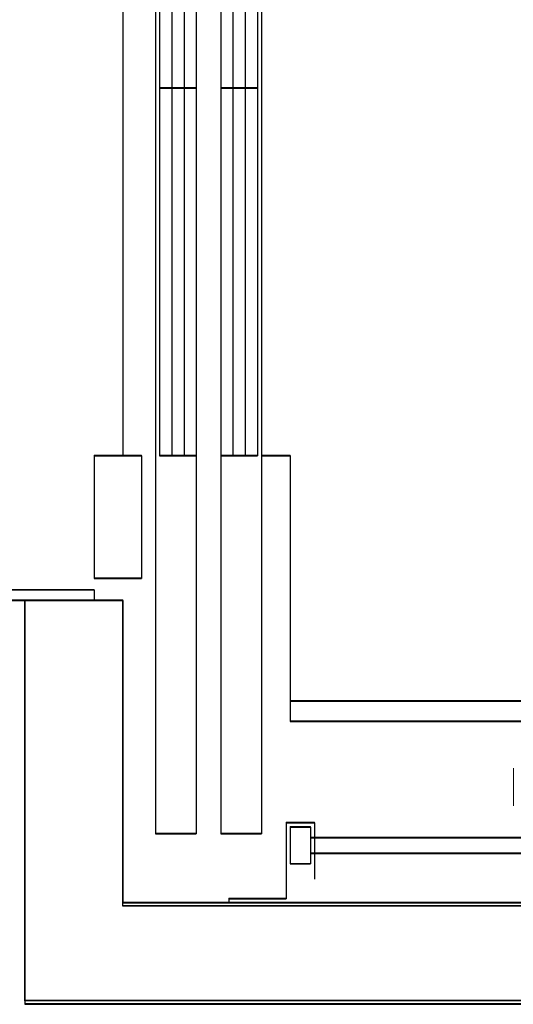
# Model space of a CAD drawing. Header units: millimetres. Extents: x -8642 to 28269, y -6609 to 3701.
# Tile 123 of 256: x 2169 to 2230, y -288 to -168. Entities that reach past the tile are written whole.
import ezdxf

# ---------------------------------------------------------------- set-up
doc = ezdxf.new("R2010")
doc.units = ezdxf.units.MM
doc.header["$LTSCALE"] = 1000
doc.header["$MEASUREMENT"] = 0
doc.linetypes.add('rzut 1 pietra$0$ArchiTECH.PC Solid Line Type', pattern=[0])
doc.linetypes.add('SUFIT_1 PIETRO$0$ArchiTECH.PC Solid Line Type', pattern=[0])
doc.layers.add('IS_ARCH', color=254, linetype='Continuous', lineweight=18)
doc.layers.add('SUFIT_1 PIETRO$0$INWENTARYZACJA', color=254, linetype='Continuous')

msp = doc.modelspace()

# ---------------------------------------------------------------- linework, layer by layer
at = {"layer": 'IS_ARCH', "linetype": 'rzut 1 pietra$0$ArchiTECH.PC Solid Line Type'}
for p, q in [((2186, -85.07), (2186, -267.57)), ((2186, -85.07), (2186, -267.57)), ((2186, -85.07), (2186, -267.57)), ((2191, -85.07), (2191, -267.57)), ((2191, -85.07), (2191, -267.57)), ((2191, -85.07), (2191, -267.57)), ((2194, -85.07), (2194, -267.57)), ((2194, -85.07), (2194, -267.57)), ((2194, -85.07), (2194, -267.57)), ((2199, -85.07), (2199, -267.57)), ((2199, -85.07), (2199, -267.57)), ((2199, -85.07), (2199, -267.57)), ((2182, -131.32), (2182, -221.32)), ((2182, -131.32), (2182, -221.32)), ((2182, -131.32), (2182, -221.32)), ((2186.5, -131.32), (2186.5, -221.32)), ((2186.5, -131.32), (2186.5, -221.32)), ((2186.5, -131.32), (2186.5, -221.32)), ((2188, -131.32), (2188, -221.32)), ((2188, -131.32), (2188, -221.32)), ((2188, -131.32), (2188, -221.32)), ((2189.5, -131.32), (2189.5, -221.32)), ((2189.5, -131.32), (2189.5, -221.32)), ((2189.5, -131.32), (2189.5, -221.32)), ((2195.5, -131.32), (2195.5, -221.32)), ((2195.5, -131.32), (2195.5, -221.32)), ((2195.5, -131.32), (2195.5, -221.32)), ((2197, -131.32), (2197, -221.32)), ((2197, -131.32), (2197, -221.32)), ((2197, -131.32), (2197, -221.32)), ((2198.5, -131.32), (2198.5, -221.32)), ((2198.5, -131.32), (2198.5, -221.32)), ((2198.5, -131.32), (2198.5, -221.32)), ((2186.5, -176.32), (2191, -176.32)), ((2186.5, -176.32), (2191, -176.32)), ((2186.5, -176.32), (2191, -176.32)), ((2194, -176.32), (2198.5, -176.32)), ((2194, -176.32), (2198.5, -176.32)), ((2194, -176.32), (2198.5, -176.32)), ((2178.5, -221.32), (2178.5, -236.32)), ((2178.5, -221.32), (2184.3, -221.32)), ((2178.5, -221.32), (2178.5, -236.32)), ((2178.5, -221.32), (2184.3, -221.32)), ((2178.5, -221.32), (2184.3, -221.32)), ((2178.5, -221.32), (2178.5, -236.32)), ((2184.3, -221.32), (2184.3, -236.32)), ((2184.3, -221.32), (2184.3, -236.32)), ((2184.3, -221.32), (2184.3, -236.32)), ((2186.5, -221.32), (2191, -221.32)), ((2186.5, -221.32), (2191, -221.32)), ((2186.5, -221.32), (2191, -221.32)), ((2194, -221.32), (2198.5, -221.32)), ((2194, -221.32), (2198.5, -221.32)), ((2194, -221.32), (2198.5, -221.32)), ((2199, -221.32), (2202.5, -221.32)), ((2199, -221.32), (2202.5, -221.32)), ((2199, -221.32), (2202.5, -221.32)), ((2202.5, -221.32), (2202.5, -253.82)), ((2202.5, -221.32), (2202.5, -253.82)), ((2202.5, -221.32), (2202.5, -253.82)), ((2178.5, -236.32), (2184.3, -236.32)), ((2178.5, -236.32), (2184.3, -236.32)), ((2178.5, -236.32), (2184.3, -236.32)), ((2178.5, -237.75), (2160, -237.75)), ((2178.5, -237.75), (2160, -237.75)), ((2178.5, -237.75), (2160, -237.75)), ((2178.5, -237.75), (2178.5, -239)), ((2178.5, -237.75), (2178.5, -239)), ((2178.5, -237.75), (2178.5, -239)), ((2160, -239), (2178.5, -239)), ((2160, -239), (2178.5, -239)), ((2160, -239), (2178.5, -239)), ((2182, -239), (2170, -239)), ((2170, -239), (2170, -288.41)), ((2170, -288), (2170, -239)), ((2170, -239), (2182, -239)), ((2170, -239), (2182, -239)), ((2170, -239), (2182, -239)), ((2170, -239), (2182, -239)), ((2170, -239), (2182, -239)), ((2170, -239), (2182, -239)), ((2170, -239), (2182, -239)), ((2182, -276.41), (2182, -239)), ((2182, -239), (2182, -276)), ((2182, -239), (2182, -276)), ((2182, -239), (2182, -276)), ((2182, -239), (2182, -276)), ((2202.5, -251.32), (2352.5, -251.32)), ((2202.5, -251.32), (2352.5, -251.32)), ((2202.5, -251.32), (2352.5, -251.32)), ((2202.5, -253.82), (2355, -253.82)), ((2202.5, -253.82), (2355, -253.82)), ((2202.5, -253.82), (2355, -253.82)), ((2229.85, -259.62), (2229.85, -264.22)), ((2229.85, -259.62), (2229.85, -264.22)), ((2229.85, -259.62), (2229.85, -264.22)), ((2202, -266.2), (2205.5, -266.2)), ((2202, -266.2), (2202, -275.5)), ((2202, -266.2), (2205.5, -266.2)), ((2202, -266.2), (2202, -275.5)), ((2202, -266.2), (2202, -275.5)), ((2202, -266.2), (2205.5, -266.2)), ((2205.5, -266.2), (2205.5, -273.1)), ((2205.5, -266.2), (2205.5, -273.1)), ((2205.5, -266.2), (2205.5, -273.1)), ((2202.5, -266.75), (2202.5, -271.25)), ((2202.5, -266.75), (2205, -266.75)), ((2202.5, -266.75), (2202.5, -271.25)), ((2202.5, -266.75), (2205, -266.75)), ((2202.5, -266.75), (2205, -266.75)), ((2202.5, -266.75), (2202.5, -271.25)), ((2205, -266.75), (2205, -271.25)), ((2205, -266.75), (2205, -271.25)), ((2205, -266.75), (2205, -271.25)), ((2186, -267.57), (2191, -267.57)), ((2186, -267.57), (2191, -267.57)), ((2186, -267.57), (2191, -267.57)), ((2194, -267.57), (2199, -267.57)), ((2194, -267.57), (2199, -267.57)), ((2194, -267.57), (2199, -267.57)), ((2205, -268.05), (2232.7, -268.05)), ((2205, -268.05), (2232.7, -268.05)), ((2205, -268.05), (2232.7, -268.05)), ((2205, -269.95), (2232.7, -269.95)), ((2205, -269.95), (2232.7, -269.95)), ((2205, -269.95), (2232.7, -269.95)), ((2202.5, -271.25), (2205, -271.25)), ((2202.5, -271.25), (2205, -271.25)), ((2202.5, -271.25), (2205, -271.25)), ((2195, -275.5), (2195, -276)), ((2195, -275.5), (2202, -275.5)), ((2195, -275.5), (2195, -276)), ((2195, -275.5), (2202, -275.5)), ((2195, -275.5), (2202, -275.5)), ((2195, -275.5), (2195, -276)), ((2182, -276), (2372, -276)), ((2182, -276), (2372, -276)), ((2182, -276), (2372, -276)), ((2182, -276), (2372, -276)), ((2371.87, -276.41), (2182, -276.41)), ((2384, -288), (2170, -288)), ((2170, -288.41), (2383.87, -288.41))]:
    msp.add_line(p, q, dxfattribs=at)
at = {"layer": 'SUFIT_1 PIETRO$0$INWENTARYZACJA', "linetype": 'SUFIT_1 PIETRO$0$ArchiTECH.PC Solid Line Type'}
for p, q in [((2186, -85.15), (2186, -267.65)), ((2186, -85.15), (2186, -267.65)), ((2186, -85.15), (2186, -267.65)), ((2191, -85.15), (2191, -267.65)), ((2191, -85.15), (2191, -267.65)), ((2191, -85.15), (2191, -267.65)), ((2194, -85.15), (2194, -267.65)), ((2194, -85.15), (2194, -267.65)), ((2194, -85.15), (2194, -267.65)), ((2199, -85.15), (2199, -267.65)), ((2199, -85.15), (2199, -267.65)), ((2199, -85.15), (2199, -267.65)), ((2182, -131.4), (2182, -221.4)), ((2182, -131.4), (2182, -221.4)), ((2182, -131.4), (2182, -221.4)), ((2186.5, -131.4), (2186.5, -221.4)), ((2186.5, -131.4), (2186.5, -221.4)), ((2186.5, -131.4), (2186.5, -221.4)), ((2188, -131.4), (2188, -221.4)), ((2188, -131.4), (2188, -221.4)), ((2188, -131.4), (2188, -221.4)), ((2189.5, -131.4), (2189.5, -221.4)), ((2189.5, -131.4), (2189.5, -221.4)), ((2189.5, -131.4), (2189.5, -221.4)), ((2195.5, -131.4), (2195.5, -221.4)), ((2195.5, -131.4), (2195.5, -221.4)), ((2195.5, -131.4), (2195.5, -221.4)), ((2197, -131.4), (2197, -221.4)), ((2197, -131.4), (2197, -221.4)), ((2197, -131.4), (2197, -221.4)), ((2198.5, -131.4), (2198.5, -221.4)), ((2198.5, -131.4), (2198.5, -221.4)), ((2198.5, -131.4), (2198.5, -221.4)), ((2186.5, -176.4), (2191, -176.4)), ((2186.5, -176.4), (2191, -176.4)), ((2186.5, -176.4), (2191, -176.4)), ((2194, -176.4), (2198.5, -176.4)), ((2194, -176.4), (2198.5, -176.4)), ((2194, -176.4), (2198.5, -176.4)), ((2178.5, -221.4), (2178.5, -236.4)), ((2178.5, -221.4), (2184.3, -221.4)), ((2178.5, -221.4), (2184.3, -221.4)), ((2178.5, -221.4), (2178.5, -236.4)), ((2178.5, -221.4), (2184.3, -221.4)), ((2178.5, -221.4), (2178.5, -236.4)), ((2184.3, -221.4), (2184.3, -236.4)), ((2184.3, -221.4), (2184.3, -236.4)), ((2184.3, -221.4), (2184.3, -236.4)), ((2186.5, -221.4), (2191, -221.4)), ((2186.5, -221.4), (2191, -221.4)), ((2186.5, -221.4), (2191, -221.4)), ((2194, -221.4), (2198.5, -221.4)), ((2194, -221.4), (2198.5, -221.4)), ((2194, -221.4), (2198.5, -221.4)), ((2199, -221.4), (2202.5, -221.4)), ((2199, -221.4), (2202.5, -221.4)), ((2199, -221.4), (2202.5, -221.4)), ((2202.5, -221.4), (2202.5, -253.9)), ((2202.5, -221.4), (2202.5, -253.9)), ((2202.5, -221.4), (2202.5, -253.9)), ((2178.5, -236.4), (2184.3, -236.4)), ((2178.5, -236.4), (2184.3, -236.4)), ((2178.5, -236.4), (2184.3, -236.4)), ((2178.5, -237.83), (2160, -237.83)), ((2178.5, -237.83), (2160, -237.83)), ((2178.5, -237.83), (2160, -237.83)), ((2178.5, -237.83), (2178.5, -239.08)), ((2178.5, -237.83), (2178.5, -239.08)), ((2178.5, -237.83), (2178.5, -239.08)), ((2160, -239.08), (2178.5, -239.08)), ((2160, -239.08), (2178.5, -239.08)), ((2160, -239.08), (2178.5, -239.08)), ((2182, -239.08), (2170, -239.08)), ((2170, -239.08), (2170, -288.5)), ((2170, -288.08), (2170, -239.08)), ((2170, -239.08), (2182, -239.08)), ((2170, -239.08), (2182, -239.08)), ((2170, -239.08), (2182, -239.08)), ((2170, -239.08), (2182, -239.08)), ((2170, -239.08), (2182, -239.08)), ((2170, -239.08), (2182, -239.08)), ((2170, -239.08), (2182, -239.08)), ((2182, -276.5), (2182, -239.08)), ((2182, -239.08), (2182, -276.08)), ((2182, -239.08), (2182, -276.08)), ((2182, -239.08), (2182, -276.08)), ((2182, -239.08), (2182, -276.08)), ((2202.5, -251.4), (2352.5, -251.4)), ((2202.5, -251.4), (2352.5, -251.4)), ((2202.5, -251.4), (2352.5, -251.4)), ((2202.5, -253.9), (2355, -253.9)), ((2202.5, -253.9), (2355, -253.9)), ((2202.5, -253.9), (2355, -253.9)), ((2202, -266.28), (2205.5, -266.28)), ((2202, -266.28), (2202, -275.58)), ((2202, -266.28), (2202, -275.58)), ((2202, -266.28), (2205.5, -266.28)), ((2202, -266.28), (2202, -275.58)), ((2202, -266.28), (2205.5, -266.28)), ((2202.5, -266.83), (2202.5, -271.33)), ((2202.5, -266.83), (2205, -266.83)), ((2202.5, -266.83), (2205, -266.83)), ((2202.5, -266.83), (2202.5, -271.33)), ((2202.5, -266.83), (2205, -266.83)), ((2202.5, -266.83), (2202.5, -271.33)), ((2205, -266.83), (2205, -271.33)), ((2205, -266.83), (2205, -271.33)), ((2205, -266.83), (2205, -271.33)), ((2205.5, -266.28), (2205.5, -273.18)), ((2205.5, -266.28), (2205.5, -273.18)), ((2205.5, -266.28), (2205.5, -273.18)), ((2186, -267.65), (2191, -267.65)), ((2186, -267.65), (2191, -267.65)), ((2186, -267.65), (2191, -267.65)), ((2194, -267.65), (2199, -267.65)), ((2194, -267.65), (2199, -267.65)), ((2194, -267.65), (2199, -267.65)), ((2205, -268.13), (2232.7, -268.13)), ((2205, -268.13), (2232.7, -268.13)), ((2205, -268.13), (2232.7, -268.13)), ((2205, -270.03), (2232.7, -270.03)), ((2205, -270.03), (2232.7, -270.03)), ((2205, -270.03), (2232.7, -270.03)), ((2202.5, -271.33), (2205, -271.33)), ((2202.5, -271.33), (2205, -271.33)), ((2202.5, -271.33), (2205, -271.33)), ((2195, -275.58), (2195, -276.08)), ((2195, -275.58), (2202, -275.58)), ((2195, -275.58), (2202, -275.58)), ((2195, -275.58), (2195, -276.08)), ((2195, -275.58), (2202, -275.58)), ((2195, -275.58), (2195, -276.08)), ((2182, -276.08), (2372, -276.08)), ((2182, -276.08), (2372, -276.08)), ((2182, -276.08), (2372, -276.08)), ((2182, -276.08), (2372, -276.08)), ((2371.87, -276.5), (2182, -276.5)), ((2384, -288.08), (2170, -288.08)), ((2170, -288.5), (2383.87, -288.5))]:
    msp.add_line(p, q, dxfattribs=at)

doc.saveas('drawing.dxf')
